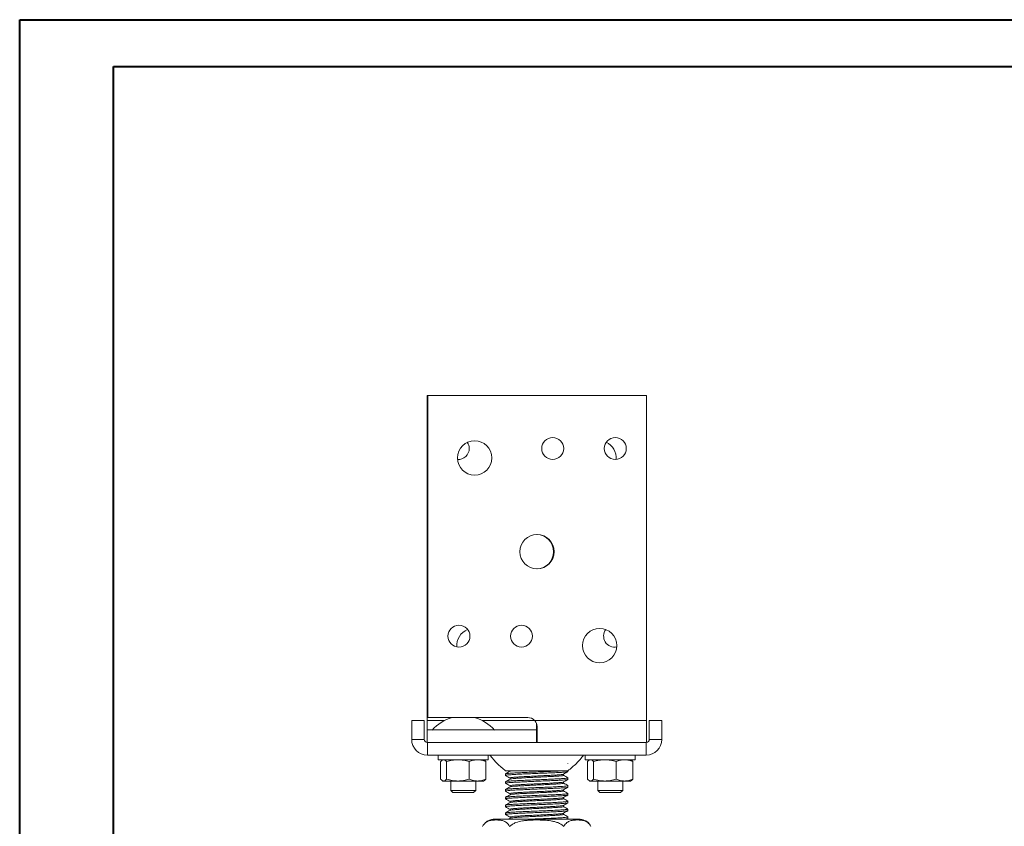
# Model space of a CAD drawing. Header units: millimetres. Extents: x 0 to 210, y 0 to 297.
# Tile 3 of 18: x 0 to 105, y 211 to 297. Entities that reach past the tile are written whole.
import ezdxf

# ---------------------------------------------------------------- set-up
doc = ezdxf.new("R2010")
doc.units = ezdxf.units.MM

msp = doc.modelspace()

# ---------------------------------------------------------------- linework, layer by layer
at = {"color": 7, "linetype": 'Continuous', "lineweight": 40}
for p, q in [((0.08, 0.21), (0.08, 297.21)), ((0.08, 297.21), (210.08, 297.21)), ((10.08, 292.21), (205.08, 292.21)), ((10.08, 5.21), (10.08, 292.21))]:
    msp.add_line(p, q, dxfattribs=at)
at = {"color": 7, "linetype": 'Continuous', "lineweight": 15}
for p, q in [((43.52, 257.17), (43.52, 222.51)), ((43.59, 257.17), (43.52, 257.17)), ((43.59, 257.17), (66.92, 257.17)), ((43.59, 222.84), (43.59, 257.17)), ((66.92, 257.17), (66.92, 222.51)), ((54.25, 222.84), (43.59, 222.84)), ((41.89, 222.51), (41.89, 220.51)), ((41.89, 222.51), (43.22, 222.51)), ((43.22, 222.51), (43.22, 220.51)), ((43.52, 222.51), (43.52, 221.51)), ((55, 222.51), (66.92, 222.51)), ((55.19, 221.51), (55.19, 222.22)), ((55.25, 220.17), (55.25, 221.84)), ((66.92, 222.51), (66.92, 220.17)), ((67.22, 222.51), (68.55, 222.51)), ((67.22, 220.51), (67.22, 222.51)), ((68.55, 220.51), (68.55, 222.51)), ((41.89, 220.51), (43.22, 220.51)), ((55.19, 221.51), (43.52, 221.51)), ((43.52, 220.17), (43.52, 221.51)), ((55.19, 220.17), (55.19, 221.51)), ((67.22, 220.51), (68.55, 220.51)), ((43.55, 220.17), (43.55, 218.84)), ((43.55, 220.17), (55.25, 220.17)), ((55.25, 220.17), (66.92, 220.17)), ((66.89, 218.84), (66.89, 220.17)), ((43.55, 218.84), (66.89, 218.84)), ((44.72, 218.84), (44.72, 218.34)), ((50.05, 218.34), (50.05, 218.84)), ((60.39, 218.84), (60.39, 218.34)), ((65.72, 218.34), (65.72, 218.84)), ((44.72, 218.34), (50.05, 218.34)), ((44.97, 216.27), (44.97, 218.15)), ((45.22, 218.34), (45.14, 218.3)), ((45.61, 216.27), (45.61, 218.15)), ((48.02, 216.27), (48.02, 218.15)), ((49.63, 218.3), (49.55, 218.34)), ((49.8, 216.27), (49.8, 218.15)), ((58.53, 217.91), (58.55, 217.92)), ((60.39, 218.34), (65.72, 218.34)), ((60.64, 216.27), (60.64, 218.15)), ((60.89, 218.34), (60.81, 218.3)), ((61.27, 216.27), (61.27, 218.15)), ((63.69, 216.27), (63.69, 218.15)), ((65.29, 218.3), (65.22, 218.34)), ((65.47, 216.27), (65.47, 218.15)), ((51.89, 216.83), (51.89, 216.67)), ((58.55, 217.08), (58.55, 217.17)), ((58.55, 216.25), (58.55, 216.41)), ((45.14, 216.12), (45.22, 216.07)), ((45.22, 216.07), (45.29, 216.07)), ((45.29, 216.07), (46.81, 216.07)), ((46.05, 216.07), (46.05, 215.07)), ((46.81, 216.07), (48.91, 216.07)), ((48.72, 215.07), (48.72, 216.07)), ((48.91, 216.07), (49.55, 216.07)), ((49.55, 216.07), (49.63, 216.12)), ((51.89, 215.99), (51.89, 216)), ((51.89, 215.99), (51.89, 215.83)), ((51.9, 215.83), (51.89, 215.83)), ((58.55, 215.42), (58.55, 215.58)), ((60.81, 216.12), (60.89, 216.07)), ((60.89, 216.07), (60.96, 216.07)), ((60.96, 216.07), (62.48, 216.07)), ((61.72, 216.07), (61.72, 215.07)), ((62.48, 216.07), (64.58, 216.07)), ((64.39, 215.07), (64.39, 216.07)), ((64.58, 216.07), (65.22, 216.07)), ((65.22, 216.07), (65.29, 216.12)), ((46.05, 215.07), (46.28, 214.84)), ((46.05, 215.07), (48.72, 215.07)), ((46.28, 214.84), (48.49, 214.84)), ((48.49, 214.84), (48.72, 215.07)), ((51.89, 215.16), (51.89, 215)), ((51.89, 214.33), (51.89, 214.17)), ((58.55, 214.75), (58.53, 214.75)), ((58.55, 214.58), (58.55, 214.74)), ((61.72, 215.07), (61.94, 214.84)), ((61.72, 215.07), (64.39, 215.07)), ((61.94, 214.84), (64.16, 214.84)), ((64.16, 214.84), (64.39, 215.07)), ((51.89, 213.49), (51.89, 213.33)), ((58.55, 213.75), (58.55, 213.91)), ((51.89, 212.66), (51.89, 212.5)), ((52.37, 212.11), (52.17, 212)), ((58.55, 212.92), (58.55, 213.08)), ((58.55, 212.08), (58.55, 212.24)), ((50.58, 212), (59.86, 212)), ((58.41, 212), (58.54, 212.08))]:
    msp.add_line(p, q, dxfattribs=at)
at = {"color": 8, "linetype": 'Continuous', "lineweight": 15}
for p, q in [((45.34, 222.51), (43.52, 222.51)), ((55, 222.51), (49.44, 222.51))]:
    msp.add_line(p, q, dxfattribs=at)
at = {"color": 7, "linetype": 'Continuous', "lineweight": 15}
for centre, radius in [((48.59, 250.51), 1.83), ((56.92, 251.51), 1.17), ((63.59, 251.51), 1.17), ((55.25, 240.51), 1.83), ((46.92, 231.51), 1.17), ((53.59, 231.51), 1.17), ((61.92, 230.51), 1.83)]:
    msp.add_circle(centre, radius, dxfattribs=at)
for centre, radius, start, end in [((46.85, 251.51), 1.17, 0, 34.5961), ((61.85, 250.51), 1.83, 354.8999, 65.0633), ((46.85, 251.51), 1.17, 265.4406, 0), ((55.19, 240.51), 1.83, 0, 88.9582), ((55.19, 240.51), 1.83, 271.0418, 0), ((48.52, 230.51), 1.83, 111.4767, 184.5125), ((63.52, 231.51), 1.17, 142.7585, 281.2523), ((47.39, 218.55), 4.45, 105.7241, 138.4555), ((47.39, 218.55), 4.45, 41.5445, 74.2759), ((54.25, 221.84), 1, 41.8103, 90), ((43.55, 220.51), 1.67, 180, 270), ((43.55, 220.51), 0.333, 180, 270), ((66.89, 220.51), 1.67, 270, 0), ((66.89, 220.51), 0.333, 275.7392, 0)]:
    msp.add_arc(centre, radius, start, end, dxfattribs=at)
for points, knots in [([(55.25, 221.84), (55.25, 221.9), (55.25, 221.96), (55.23, 222.08), (55.21, 222.14), (55.17, 222.25), (55.14, 222.31), (55.08, 222.41), (55.04, 222.46), (55, 222.51)], [0, 0, 0, 0, 0.25, 0.25, 0.5, 0.5, 0.75, 0.75, 1, 1, 1, 1]), ([(55.19, 221.84), (55.19, 221.89), (55.19, 221.97), (55.21, 222.05), (55.22, 222.08)], [0, 0, 0, 0, 0.6327226, 1, 1, 1, 1]), ([(50.22, 218.84), (50.47, 218.53), (50.97, 217.91), (51.59, 217.41), (51.9, 217.16)], [0, 0, 0, 0, 0.500016, 1, 1, 1, 1]), ([(52.39, 218.83), (52.4, 218.83), (52.41, 218.81), (52.39, 218.8), (52.37, 218.78)], [0, 0, 0, 0, 0.057008, 1, 1, 1, 1]), ([(58.54, 217.16), (58.85, 217.41), (59.47, 217.91), (59.97, 218.53), (60.22, 218.84)], [0, 0, 0, 0, 0.499984, 1, 1, 1, 1]), ([(44.97, 218.15), (45, 218.17), (45.05, 218.23), (45.11, 218.28), (45.14, 218.29), (45.15, 218.3)], [0, 0, 0, 0, 0.448615, 0.898728, 1, 1, 1, 1]), ([(45.29, 218.34), (45.32, 218.34), (45.34, 218.34), (45.4, 218.32), (45.42, 218.3), (45.5, 218.25), (45.55, 218.21), (45.61, 218.15)], [0, 0, 0, 0, 0.25, 0.25, 0.5, 0.5, 1, 1, 1, 1]), ([(46.81, 218.34), (46.61, 218.34), (46.4, 218.32), (46, 218.25), (45.8, 218.2), (45.61, 218.15)], [0, 0, 0, 0, 0.5, 0.5, 1, 1, 1, 1]), ([(48.02, 218.15), (47.82, 218.21), (47.62, 218.25), (47.22, 218.32), (47.02, 218.34), (46.81, 218.34)], [0, 0, 0, 0, 0.5, 0.5, 1, 1, 1, 1]), ([(48.02, 218.15), (48.16, 218.21), (48.31, 218.25), (48.61, 218.32), (48.76, 218.34), (48.91, 218.34)], [0, 0, 0, 0, 0.5, 0.5, 1, 1, 1, 1]), ([(48.91, 218.34), (48.98, 218.34), (49.06, 218.34), (49.21, 218.32), (49.28, 218.3), (49.51, 218.25), (49.65, 218.21), (49.8, 218.15)], [0, 0, 0, 0, 0.25, 0.25, 0.5, 0.5, 1, 1, 1, 1]), ([(49.8, 218.15), (49.75, 218.21), (49.69, 218.27), (49.63, 218.29), (49.63, 218.29)], [0, 0, 0, 0, 0.899351, 1, 1, 1, 1]), ([(60.64, 218.15), (60.69, 218.21), (60.75, 218.27), (60.81, 218.29), (60.81, 218.29)], [0, 0, 0, 0, 0.899351, 1, 1, 1, 1]), ([(60.96, 218.34), (60.98, 218.34), (61.01, 218.34), (61.06, 218.32), (61.09, 218.3), (61.17, 218.25), (61.22, 218.21), (61.27, 218.15)], [0, 0, 0, 0, 0.25, 0.25, 0.5, 0.5, 1, 1, 1, 1]), ([(61.27, 218.15), (61.47, 218.21), (61.67, 218.25), (62.07, 218.32), (62.28, 218.34), (62.48, 218.34)], [0, 0, 0, 0, 0.5, 0.5, 1, 1, 1, 1]), ([(62.48, 218.34), (62.68, 218.34), (62.89, 218.32), (63.29, 218.25), (63.49, 218.2), (63.69, 218.15)], [0, 0, 0, 0, 0.5, 0.5, 1, 1, 1, 1]), ([(63.69, 218.15), (63.83, 218.21), (63.98, 218.25), (64.27, 218.32), (64.42, 218.34), (64.58, 218.34)], [0, 0, 0, 0, 0.5, 0.5, 1, 1, 1, 1]), ([(64.58, 218.34), (64.65, 218.34), (64.73, 218.34), (64.88, 218.32), (64.95, 218.3), (65.17, 218.25), (65.32, 218.21), (65.47, 218.15)], [0, 0, 0, 0, 0.25, 0.25, 0.5, 0.5, 1, 1, 1, 1]), ([(65.47, 218.15), (65.41, 218.21), (65.36, 218.27), (65.3, 218.29), (65.29, 218.29)], [0, 0, 0, 0, 0.899351, 1, 1, 1, 1]), ([(51.89, 216.67), (51.89, 216.67), (51.86, 216.68), (51.97, 216.7), (52.25, 216.73), (52.7, 216.76), (53.29, 216.8), (53.98, 216.83), (54.75, 216.86), (55.54, 216.89), (56.31, 216.92), (57.02, 216.95), (57.63, 216.98), (58.11, 217.01), (58.42, 217.04), (58.56, 217.07), (58.54, 217.08), (58.53, 217.08)], [0, 0, 0, 0, 0.006071, 0.080615, 0.156015, 0.230375, 0.305414, 0.380646, 0.454901, 0.530234, 0.605074, 0.679598, 0.755, 0.829373, 0.904395, 0.979638, 1, 1, 1, 1]), ([(51.89, 217.17), (51.89, 217.17), (51.89, 217.17), (51.94, 217.17), (52.04, 217.17), (52.17, 217.17), (52.34, 217.17), (52.55, 217.17), (52.8, 217.17), (53, 217.17), (53.22, 217.17), (53.45, 217.17), (53.7, 217.17), (53.99, 217.17), (54.35, 217.17), (54.72, 217.17), (55.14, 217.17), (55.51, 217.17), (55.88, 217.17), (56.16, 217.17), (56.42, 217.17), (56.68, 217.17), (56.93, 217.17), (57.17, 217.17), (57.39, 217.17), (57.59, 217.17), (57.78, 217.17), (58.01, 217.17), (58.2, 217.17), (58.34, 217.17), (58.46, 217.17), (58.53, 217.17), (58.55, 217.17), (58.55, 217.17), (58.55, 217.17)], [0, 0, 0, 0, 0.026848, 0.054186, 0.10732, 0.134217, 0.161555, 0.214689, 0.241587, 0.268925, 0.295399, 0.322058, 0.349003, 0.376342, 0.41605, 0.456392, 0.483731, 0.536865, 0.563762, 0.591101, 0.617575, 0.644234, 0.67118, 0.698518, 0.724992, 0.751651, 0.778597, 0.805936, 0.85907, 0.885968, 0.913306, 0.966441, 0.993339, 1, 1, 1, 1]), ([(52.37, 217.11), (52.29, 217.07), (52.13, 216.97), (51.97, 216.88), (51.89, 216.84)], [0, 0, 0, 0, 0.49992, 1, 1, 1, 1]), ([(51.89, 216.66), (51.97, 216.61), (52.13, 216.52), (52.29, 216.43), (52.37, 216.38)], [0, 0, 0, 0, 0.5000666, 1, 1, 1, 1]), ([(51.91, 216.83), (51.9, 216.83), (51.88, 216.84), (52.03, 216.87), (52.36, 216.9), (52.86, 216.93), (53.48, 216.96), (54.2, 216.99), (54.97, 217.02), (55.76, 217.06), (56.52, 217.09), (57.2, 217.12), (57.75, 217.15), (57.99, 217.17), (58.09, 217.17)], [0, 0, 0, 0, 0.032747, 0.122803, 0.213194, 0.302362, 0.392805, 0.482759, 0.572194, 0.662754, 0.752123, 0.842156, 0.93256, 1, 1, 1, 1]), ([(51.91, 216), (51.93, 216.01), (51.97, 216.03), (52.25, 216.06), (52.7, 216.09), (53.29, 216.12), (53.98, 216.15), (54.75, 216.18), (55.54, 216.21), (56.31, 216.25), (57.02, 216.28), (57.63, 216.31), (58.11, 216.34), (58.42, 216.37), (58.56, 216.39), (58.54, 216.41), (58.53, 216.41)], [0, 0, 0, 0, 0.0593441, 0.1364886, 0.2125688, 0.2893442, 0.3663167, 0.4422893, 0.5193658, 0.5959371, 0.6721856, 0.7493322, 0.8254255, 0.902183, 0.9791674, 1, 1, 1, 1]), ([(52.37, 216.38), (52.38, 216.37), (52.41, 216.33), (52.38, 216.3), (52.37, 216.28)], [0, 0, 0, 0, 0.501721, 1, 1, 1, 1]), ([(58.07, 216.69), (58.05, 216.71), (58.03, 216.75), (58.05, 216.78), (58.07, 216.8)], [0, 0, 0, 0, 0.498273, 1, 1, 1, 1]), ([(58.07, 216.8), (58.15, 216.85), (58.31, 216.94), (58.47, 217.03), (58.54, 217.08)], [0, 0, 0, 0, 0.499934, 1, 1, 1, 1]), ([(58.54, 216.42), (58.46, 216.47), (58.3, 216.56), (58.15, 216.65), (58.07, 216.69)], [0, 0, 0, 0, 0.500074, 1, 1, 1, 1]), ([(45.29, 216.07), (45.26, 216.07), (45.24, 216.08), (45.18, 216.1), (45.16, 216.11), (45.08, 216.16), (45.02, 216.21), (44.97, 216.27)], [0, 0, 0, 0, 0.25, 0.25, 0.5, 0.5, 1, 1, 1, 1]), ([(45.61, 216.27), (45.55, 216.21), (45.5, 216.16), (45.4, 216.09), (45.34, 216.07), (45.29, 216.07)], [0, 0, 0, 0, 0.5, 0.5, 1, 1, 1, 1]), ([(46.81, 216.07), (46.61, 216.07), (46.4, 216.09), (46, 216.16), (45.8, 216.21), (45.61, 216.27)], [0, 0, 0, 0, 0.5, 0.5, 1, 1, 1, 1]), ([(48.02, 216.27), (47.82, 216.21), (47.62, 216.16), (47.22, 216.09), (47.02, 216.07), (46.81, 216.07)], [0, 0, 0, 0, 0.5, 0.5, 1, 1, 1, 1]), ([(48.91, 216.07), (48.83, 216.07), (48.76, 216.08), (48.61, 216.1), (48.53, 216.11), (48.31, 216.16), (48.16, 216.21), (48.02, 216.27)], [0, 0, 0, 0, 0.25, 0.25, 0.5, 0.5, 1, 1, 1, 1]), ([(49.8, 216.27), (49.65, 216.21), (49.51, 216.16), (49.21, 216.09), (49.06, 216.07), (48.91, 216.07)], [0, 0, 0, 0, 0.5, 0.5, 1, 1, 1, 1]), ([(49.63, 216.12), (49.63, 216.12), (49.69, 216.15), (49.75, 216.21), (49.8, 216.27)], [0, 0, 0, 0, 0.148014, 1, 1, 1, 1]), ([(51.92, 214.99), (51.9, 215), (51.85, 215.01), (51.98, 215.04), (52.31, 215.07), (52.86, 215.11), (53.54, 215.14), (54.3, 215.17), (55.08, 215.2), (55.87, 215.24), (56.62, 215.27), (57.29, 215.3), (57.86, 215.33), (58.27, 215.36), (58.51, 215.39), (58.53, 215.41), (58.54, 215.42)], [0, 0, 0, 0, 0.022644, 0.104616, 0.18747, 0.269187, 0.352023, 0.425068, 0.498107, 0.571835, 0.644504, 0.717993, 0.7915, 0.86416, 0.937881, 1, 1, 1, 1]), ([(52.37, 216.28), (52.29, 216.23), (52.13, 216.14), (51.97, 216.05), (51.89, 216)], [0, 0, 0, 0, 0.499936, 1, 1, 1, 1]), ([(51.89, 215.83), (51.97, 215.78), (52.13, 215.69), (52.29, 215.6), (52.37, 215.55)], [0, 0, 0, 0, 0.500076, 1, 1, 1, 1]), ([(52.37, 215.44), (52.29, 215.4), (52.13, 215.31), (51.97, 215.21), (51.89, 215.17)], [0, 0, 0, 0, 0.49992, 1, 1, 1, 1]), ([(51.9, 215.83), (51.91, 215.84), (51.92, 215.86), (52.15, 215.89), (52.55, 215.92), (53.11, 215.95), (53.77, 215.98), (54.52, 216.01), (55.31, 216.05), (56.09, 216.08), (56.82, 216.11), (57.47, 216.14), (57.99, 216.17), (58.35, 216.2), (58.54, 216.23), (58.53, 216.25), (58.53, 216.25)], [0, 0, 0, 0, 0.059098, 0.134452, 0.209197, 0.283796, 0.35918, 0.433499, 0.508581, 0.583768, 0.658029, 0.733377, 0.808144, 0.882722, 0.95811, 1, 1, 1, 1]), ([(51.91, 215.17), (51.92, 215.17), (51.93, 215.19), (52.15, 215.22), (52.55, 215.25), (53.11, 215.28), (53.77, 215.31), (54.52, 215.34), (55.31, 215.37), (56.09, 215.4), (56.82, 215.43), (57.47, 215.47), (57.99, 215.5), (58.35, 215.53), (58.54, 215.55), (58.53, 215.57), (58.53, 215.58)], [0, 0, 0, 0, 0.0396051, 0.1165202, 0.1928134, 0.2689585, 0.3459043, 0.4217627, 0.4984001, 0.575145, 0.6509446, 0.7278534, 0.8041695, 0.8802926, 0.9572418, 1, 1, 1, 1]), ([(52.37, 215.55), (52.38, 215.53), (52.41, 215.5), (52.38, 215.46), (52.37, 215.44)], [0, 0, 0, 0, 0.501728, 1, 1, 1, 1]), ([(58.07, 215.86), (58.05, 215.88), (58.03, 215.91), (58.05, 215.95), (58.07, 215.97)], [0, 0, 0, 0, 0.498277, 1, 1, 1, 1]), ([(58.07, 215.97), (58.15, 216.01), (58.31, 216.1), (58.46, 216.2), (58.54, 216.24)], [0, 0, 0, 0, 0.499929, 1, 1, 1, 1]), ([(58.55, 215.58), (58.47, 215.63), (58.31, 215.72), (58.15, 215.81), (58.07, 215.86)], [0, 0, 0, 0, 0.500071, 1, 1, 1, 1]), ([(58.07, 215.13), (58.15, 215.18), (58.31, 215.27), (58.46, 215.36), (58.54, 215.41)], [0, 0, 0, 0, 0.499922, 1, 1, 1, 1]), ([(60.96, 216.07), (60.93, 216.07), (60.9, 216.08), (60.85, 216.1), (60.82, 216.11), (60.74, 216.16), (60.69, 216.21), (60.64, 216.27)], [0, 0, 0, 0, 0.25, 0.25, 0.5, 0.5, 1, 1, 1, 1]), ([(61.27, 216.27), (61.22, 216.21), (61.17, 216.16), (61.06, 216.09), (61.01, 216.07), (60.96, 216.07)], [0, 0, 0, 0, 0.5, 0.5, 1, 1, 1, 1]), ([(61.27, 216.27), (61.47, 216.21), (61.67, 216.16), (62.07, 216.09), (62.28, 216.07), (62.48, 216.07)], [0, 0, 0, 0, 0.5, 0.5, 1, 1, 1, 1]), ([(62.48, 216.07), (62.68, 216.07), (62.89, 216.09), (63.29, 216.16), (63.49, 216.21), (63.69, 216.27)], [0, 0, 0, 0, 0.5, 0.5, 1, 1, 1, 1]), ([(64.58, 216.07), (64.5, 216.07), (64.42, 216.08), (64.27, 216.1), (64.2, 216.11), (63.98, 216.16), (63.83, 216.21), (63.69, 216.27)], [0, 0, 0, 0, 0.25, 0.25, 0.5, 0.5, 1, 1, 1, 1]), ([(65.47, 216.27), (65.32, 216.21), (65.17, 216.16), (64.88, 216.09), (64.73, 216.07), (64.58, 216.07)], [0, 0, 0, 0, 0.5, 0.5, 1, 1, 1, 1]), ([(65.29, 216.12), (65.3, 216.12), (65.36, 216.15), (65.42, 216.21), (65.47, 216.27)], [0, 0, 0, 0, 0.148014, 1, 1, 1, 1]), ([(51.89, 214.99), (51.97, 214.95), (52.13, 214.85), (52.29, 214.76), (52.37, 214.72)], [0, 0, 0, 0, 0.500083, 1, 1, 1, 1]), ([(52.37, 214.61), (52.29, 214.57), (52.13, 214.47), (51.97, 214.38), (51.89, 214.34)], [0, 0, 0, 0, 0.499922, 1, 1, 1, 1]), ([(51.91, 214.17), (51.91, 214.18), (51.92, 214.2), (52.21, 214.23), (52.7, 214.26), (53.38, 214.3), (54.18, 214.34), (55.05, 214.37), (55.94, 214.41), (56.78, 214.44), (57.5, 214.48), (58.08, 214.51), (58.43, 214.55), (58.58, 214.57), (58.54, 214.58), (58.54, 214.58)], [0, 0, 0, 0, 0.062945, 0.147735, 0.231478, 0.315966, 0.40033, 0.484179, 0.568938, 0.652532, 0.737268, 0.821178, 0.905476, 0.990016, 1, 1, 1, 1]), ([(51.92, 214.34), (51.93, 214.34), (51.98, 214.36), (52.31, 214.4), (52.86, 214.43), (53.54, 214.47), (54.3, 214.5), (55.08, 214.53), (55.87, 214.56), (56.62, 214.59), (57.29, 214.62), (57.86, 214.65), (58.27, 214.68), (58.51, 214.72), (58.53, 214.73), (58.54, 214.74)], [0, 0, 0, 0, 0.0635625, 0.150215, 0.2356787, 0.322313, 0.3987074, 0.4750956, 0.5522031, 0.6282047, 0.705063, 0.78194, 0.8579315, 0.9350326, 1, 1, 1, 1]), ([(52.37, 214.72), (52.38, 214.7), (52.41, 214.66), (52.38, 214.63), (52.37, 214.61)], [0, 0, 0, 0, 0.50172, 1, 1, 1, 1]), ([(58.07, 215.03), (58.05, 215.05), (58.03, 215.08), (58.05, 215.12), (58.07, 215.13)], [0, 0, 0, 0, 0.498272, 1, 1, 1, 1]), ([(58.07, 214.19), (58.05, 214.21), (58.03, 214.25), (58.05, 214.28), (58.07, 214.3)], [0, 0, 0, 0, 0.498278, 1, 1, 1, 1]), ([(58.54, 214.75), (58.47, 214.8), (58.31, 214.89), (58.15, 214.98), (58.07, 215.03)], [0, 0, 0, 0, 0.500082, 1, 1, 1, 1]), ([(58.07, 214.3), (58.15, 214.35), (58.31, 214.44), (58.47, 214.53), (58.54, 214.58)], [0, 0, 0, 0, 0.499914, 1, 1, 1, 1]), ([(51.89, 214.16), (51.97, 214.11), (52.13, 214.02), (52.29, 213.93), (52.37, 213.88)], [0, 0, 0, 0, 0.500086, 1, 1, 1, 1]), ([(52.37, 213.78), (52.29, 213.73), (52.13, 213.64), (51.97, 213.55), (51.89, 213.5)], [0, 0, 0, 0, 0.499931, 1, 1, 1, 1]), ([(51.89, 213.33), (51.97, 213.28), (52.13, 213.19), (52.29, 213.1), (52.37, 213.05)], [0, 0, 0, 0, 0.5000805, 1, 1, 1, 1]), ([(51.91, 213.33), (51.91, 213.34), (51.89, 213.36), (52.11, 213.39), (52.55, 213.42), (53.19, 213.46), (53.96, 213.49), (54.83, 213.53), (55.71, 213.56), (56.57, 213.6), (57.33, 213.63), (57.95, 213.67), (58.36, 213.7), (58.56, 213.73), (58.53, 213.75), (58.53, 213.75)], [0, 0, 0, 0, 0.041432, 0.126065, 0.21022, 0.294272, 0.378953, 0.46257, 0.547362, 0.631112, 0.715598, 0.799971, 0.883817, 0.968581, 1, 1, 1, 1]), ([(51.92, 213.5), (51.93, 213.51), (51.94, 213.53), (52.21, 213.56), (52.7, 213.59), (53.38, 213.62), (54.18, 213.66), (55.05, 213.69), (55.94, 213.73), (56.78, 213.76), (57.5, 213.8), (58.08, 213.84), (58.43, 213.87), (58.58, 213.9), (58.54, 213.91), (58.54, 213.91)], [0, 0, 0, 0, 0.0402236, 0.1270696, 0.212843, 0.2993795, 0.3857895, 0.4716716, 0.5584854, 0.6441067, 0.7308977, 0.816842, 0.9031839, 0.9897737, 1, 1, 1, 1]), ([(52.37, 213.88), (52.38, 213.87), (52.41, 213.83), (52.38, 213.8), (52.37, 213.78)], [0, 0, 0, 0, 0.501727, 1, 1, 1, 1]), ([(58.07, 213.36), (58.05, 213.38), (58.03, 213.41), (58.05, 213.45), (58.07, 213.47)], [0, 0, 0, 0, 0.498271, 1, 1, 1, 1]), ([(58.54, 213.92), (58.46, 213.97), (58.3, 214.06), (58.15, 214.15), (58.07, 214.19)], [0, 0, 0, 0, 0.500077, 1, 1, 1, 1]), ([(58.07, 213.47), (58.15, 213.51), (58.31, 213.61), (58.47, 213.7), (58.55, 213.74)], [0, 0, 0, 0, 0.499916, 1, 1, 1, 1]), ([(58.54, 213.09), (58.47, 213.13), (58.31, 213.22), (58.15, 213.31), (58.07, 213.36)], [0, 0, 0, 0, 0.500067, 1, 1, 1, 1]), ([(52.37, 212.94), (52.29, 212.9), (52.13, 212.81), (51.97, 212.71), (51.89, 212.67)], [0, 0, 0, 0, 0.499924, 1, 1, 1, 1]), ([(51.91, 212.5), (51.9, 212.5), (51.87, 212.52), (52.04, 212.54), (52.42, 212.58), (53.01, 212.61), (53.75, 212.65), (54.6, 212.68), (55.49, 212.72), (56.36, 212.76), (57.15, 212.79), (57.81, 212.83), (58.28, 212.86), (58.53, 212.89), (58.53, 212.91), (58.53, 212.92)], [0, 0, 0, 0, 0.020079, 0.104358, 0.188914, 0.272607, 0.357408, 0.441053, 0.52568, 0.609842, 0.693885, 0.778569, 0.862183, 0.946972, 1, 1, 1, 1]), ([(51.89, 212.49), (51.97, 212.45), (52.13, 212.36), (52.29, 212.26), (52.37, 212.22)], [0, 0, 0, 0, 0.500066, 1, 1, 1, 1]), ([(51.91, 212.67), (51.91, 212.67), (51.9, 212.69), (52.12, 212.71), (52.55, 212.75), (53.19, 212.78), (53.96, 212.82), (54.83, 212.85), (55.71, 212.89), (56.57, 212.92), (57.33, 212.96), (57.95, 212.99), (58.36, 213.03), (58.56, 213.06), (58.53, 213.07), (58.53, 213.08)], [0, 0, 0, 0, 0.021745, 0.108115, 0.193999, 0.279778, 0.366198, 0.451532, 0.538065, 0.623536, 0.709756, 0.795863, 0.881431, 0.967936, 1, 1, 1, 1]), ([(52.37, 213.05), (52.38, 213.03), (52.41, 213), (52.38, 212.96), (52.37, 212.94)], [0, 0, 0, 0, 0.5017205, 1, 1, 1, 1]), ([(52.37, 212.22), (52.38, 212.2), (52.41, 212.16), (52.38, 212.13), (52.37, 212.11)], [0, 0, 0, 0, 0.501727, 1, 1, 1, 1]), ([(54.29, 212), (54.39, 212), (54.78, 212.02), (55.49, 212.05), (56.36, 212.08), (57.15, 212.12), (57.81, 212.15), (58.28, 212.19), (58.53, 212.22), (58.53, 212.24), (58.53, 212.24)], [0, 0, 0, 0, 0.0537779, 0.1970401, 0.3395153, 0.4817895, 0.6251468, 0.7666937, 0.9102314, 1, 1, 1, 1]), ([(58.07, 212.53), (58.05, 212.55), (58.03, 212.58), (58.05, 212.62), (58.07, 212.63)], [0, 0, 0, 0, 0.498279, 1, 1, 1, 1]), ([(58.07, 212.63), (58.15, 212.68), (58.31, 212.77), (58.47, 212.86), (58.55, 212.91)], [0, 0, 0, 0, 0.499927, 1, 1, 1, 1]), ([(58.55, 212.25), (58.47, 212.3), (58.31, 212.39), (58.15, 212.48), (58.07, 212.53)], [0, 0, 0, 0, 0.500082, 1, 1, 1, 1]), ([(49.45, 211.24), (49.49, 211.33), (49.54, 211.4), (49.65, 211.53), (49.71, 211.59), (49.89, 211.72), (50.01, 211.78), (50.2, 211.84), (50.26, 211.86), (50.39, 211.88), (50.45, 211.89), (50.64, 211.91), (50.76, 211.92), (51.01, 211.92), (51.14, 211.91), (51.39, 211.88), (51.52, 211.86), (51.7, 211.8), (51.77, 211.78), (51.89, 211.71), (51.95, 211.68), (52.07, 211.59), (52.12, 211.53), (52.23, 211.4), (52.28, 211.33), (52.33, 211.24)], [0, 0, 0, 0, 0.0625, 0.0625, 0.125, 0.125, 0.25, 0.25, 0.3125, 0.3125, 0.375, 0.375, 0.5, 0.5, 0.625, 0.625, 0.75, 0.75, 0.8125, 0.8125, 0.875, 0.875, 0.9375, 0.9375, 1, 1, 1, 1]), ([(50.58, 212), (50.44, 211.97), (50.19, 211.93), (49.9, 211.79), (49.79, 211.66), (49.77, 211.63)], [0, 0, 0, 0, 0.442807, 0.861089, 1, 1, 1, 1]), ([(52.33, 211.24), (52.43, 211.33), (52.53, 211.4), (52.75, 211.53), (52.86, 211.59), (53.22, 211.72), (53.46, 211.78), (53.84, 211.84), (53.96, 211.86), (54.21, 211.88), (54.34, 211.89), (54.72, 211.91), (54.97, 211.92), (55.47, 211.92), (55.72, 211.91), (56.22, 211.88), (56.48, 211.86), (56.85, 211.8), (56.97, 211.78), (57.22, 211.71), (57.34, 211.68), (57.58, 211.59), (57.69, 211.53), (57.91, 211.4), (58.01, 211.33), (58.11, 211.24)], [0, 0, 0, 0, 0.0625, 0.0625, 0.125, 0.125, 0.25, 0.25, 0.3125, 0.3125, 0.375, 0.375, 0.5, 0.5, 0.625, 0.625, 0.75, 0.75, 0.8125, 0.8125, 0.875, 0.875, 0.9375, 0.9375, 1, 1, 1, 1]), ([(57.83, 212), (57.94, 212), (58.23, 212.02), (58.5, 212.05), (58.53, 212.07), (58.54, 212.08)], [0, 0, 0, 0, 0.244391, 0.645811, 1, 1, 1, 1]), ([(58.11, 211.24), (58.15, 211.33), (58.2, 211.4), (58.31, 211.53), (58.37, 211.59), (58.55, 211.72), (58.67, 211.78), (58.86, 211.84), (58.92, 211.86), (59.05, 211.88), (59.11, 211.89), (59.3, 211.91), (59.42, 211.92), (59.67, 211.92), (59.8, 211.91), (60.05, 211.88), (60.18, 211.86), (60.36, 211.8), (60.43, 211.78), (60.55, 211.71), (60.61, 211.68), (60.73, 211.59), (60.78, 211.53), (60.89, 211.4), (60.94, 211.33), (60.99, 211.24)], [0, 0, 0, 0, 0.0625, 0.0625, 0.125, 0.125, 0.25, 0.25, 0.3125, 0.3125, 0.375, 0.375, 0.5, 0.5, 0.625, 0.625, 0.75, 0.75, 0.8125, 0.8125, 0.875, 0.875, 0.9375, 0.9375, 1, 1, 1, 1]), ([(60.83, 211.47), (60.81, 211.5), (60.71, 211.65), (60.4, 211.88), (60.07, 211.95), (59.86, 212)], [0, 0, 0, 0, 0.11785, 0.454797, 1, 1, 1, 1])]:
    msp.add_open_spline(points, degree=3, knots=knots, dxfattribs=at)
at = {"color": 8, "linetype": 'Continuous', "lineweight": 15}
for points, knots in [([(52.39, 216.38), (52.38, 216.39), (52.34, 216.4), (52.43, 216.43), (52.67, 216.46), (53.06, 216.49), (53.56, 216.52), (54.16, 216.55), (54.81, 216.58), (55.49, 216.62), (56.15, 216.65), (56.76, 216.68), (57.29, 216.71), (57.7, 216.74), (57.98, 216.77), (58.04, 216.79), (58.07, 216.8)], [0, 0, 0, 0, 0.031761, 0.106177, 0.181448, 0.25568, 0.33059, 0.405694, 0.47982, 0.555025, 0.629737, 0.704133, 0.779406, 0.85365, 0.928544, 1, 1, 1, 1]), ([(52.37, 217.11), (52.37, 217.11), (52.36, 217.12), (52.48, 217.14), (52.69, 217.16), (52.78, 217.17)], [0, 0, 0, 0, 0.004092, 0.508808, 1, 1, 1, 1]), ([(52.38, 216.28), (52.4, 216.29), (52.44, 216.3), (52.67, 216.33), (53.06, 216.36), (53.56, 216.39), (54.16, 216.43), (54.81, 216.46), (55.49, 216.49), (56.15, 216.52), (56.76, 216.55), (57.29, 216.58), (57.7, 216.61), (57.97, 216.64), (58.1, 216.67), (58.06, 216.69), (58.05, 216.69)], [0, 0, 0, 0, 0.054973, 0.130243, 0.204473, 0.279382, 0.354484, 0.428609, 0.503812, 0.578522, 0.652917, 0.728189, 0.802432, 0.877324, 0.952437, 1, 1, 1, 1]), ([(52.38, 215.55), (52.37, 215.55), (52.33, 215.56), (52.39, 215.58), (52.58, 215.62), (52.93, 215.65), (53.41, 215.68), (53.98, 215.71), (54.62, 215.74), (55.3, 215.77), (55.97, 215.8), (56.6, 215.83), (57.15, 215.87), (57.6, 215.9), (57.9, 215.93), (58.06, 215.95), (58.05, 215.96), (58.05, 215.97)], [0, 0, 0, 0, 0.011214, 0.085501, 0.160878, 0.235643, 0.310264, 0.38567, 0.460009, 0.535113, 0.610322, 0.684604, 0.759973, 0.834762, 0.909361, 0.98477, 1, 1, 1, 1]), ([(52.39, 215.44), (52.39, 215.45), (52.4, 215.46), (52.59, 215.49), (52.93, 215.52), (53.41, 215.55), (53.98, 215.58), (54.62, 215.61), (55.3, 215.65), (55.97, 215.68), (56.6, 215.71), (57.15, 215.74), (57.6, 215.77), (57.91, 215.8), (58.08, 215.83), (58.07, 215.85), (58.06, 215.86)], [0, 0, 0, 0, 0.035365, 0.11071, 0.185445, 0.260034, 0.335409, 0.409717, 0.484789, 0.559967, 0.634218, 0.709556, 0.784313, 0.858881, 0.934259, 1, 1, 1, 1]), ([(52.37, 213.88), (52.37, 213.88), (52.32, 213.9), (52.4, 213.92), (52.63, 213.96), (53.06, 213.99), (53.64, 214.03), (54.33, 214.06), (55.08, 214.1), (55.84, 214.13), (56.55, 214.17), (57.18, 214.2), (57.66, 214.24), (57.98, 214.27), (58.03, 214.29), (58.05, 214.3)], [0, 0, 0, 0, 0.003513, 0.087206, 0.172077, 0.255899, 0.340467, 0.424911, 0.508839, 0.593679, 0.677352, 0.762169, 0.846157, 0.930535, 1, 1, 1, 1]), ([(52.39, 214.72), (52.38, 214.72), (52.33, 214.74), (52.44, 214.76), (52.72, 214.8), (53.19, 214.83), (53.78, 214.87), (54.43, 214.9), (55.1, 214.93), (55.78, 214.96), (56.42, 214.99), (57, 215.02), (57.48, 215.06), (57.83, 215.09), (58.03, 215.11), (58.04, 215.13), (58.05, 215.13)], [0, 0, 0, 0, 0.026508, 0.11035, 0.195095, 0.278676, 0.363403, 0.438115, 0.512821, 0.588231, 0.662558, 0.737725, 0.812909, 0.887227, 0.96263, 1, 1, 1, 1]), ([(52.39, 214.61), (52.41, 214.62), (52.44, 214.64), (52.73, 214.67), (53.19, 214.71), (53.78, 214.74), (54.43, 214.77), (55.1, 214.8), (55.78, 214.84), (56.42, 214.87), (57, 214.9), (57.48, 214.93), (57.84, 214.96), (58.04, 214.99), (58.11, 215.01), (58.06, 215.03), (58.06, 215.03)], [0, 0, 0, 0, 0.058946, 0.143768, 0.227426, 0.31223, 0.38701, 0.461784, 0.537263, 0.611659, 0.686894, 0.762147, 0.836532, 0.912005, 0.986809, 1, 1, 1, 1]), ([(52.38, 213.05), (52.38, 213.06), (52.35, 213.08), (52.55, 213.11), (52.93, 213.15), (53.48, 213.18), (54.14, 213.22), (54.88, 213.25), (55.64, 213.29), (56.38, 213.32), (57.03, 213.36), (57.56, 213.39), (57.91, 213.43), (58.07, 213.45), (58.06, 213.47), (58.06, 213.47)], [0, 0, 0, 0, 0.0649798, 0.1496456, 0.2338336, 0.3179185, 0.4026329, 0.4862812, 0.5711069, 0.6548894, 0.7394079, 0.8238146, 0.907693, 0.9924903, 1, 1, 1, 1]), ([(52.38, 212.94), (52.38, 212.95), (52.38, 212.96), (52.56, 212.99), (52.93, 213.02), (53.48, 213.06), (54.14, 213.09), (54.88, 213.13), (55.64, 213.16), (56.38, 213.2), (57.03, 213.23), (57.56, 213.27), (57.92, 213.3), (58.09, 213.33), (58.06, 213.35), (58.05, 213.36)], [0, 0, 0, 0, 0.017759, 0.102313, 0.18639, 0.270364, 0.354966, 0.438504, 0.523217, 0.606889, 0.691296, 0.775591, 0.859358, 0.944044, 1, 1, 1, 1]), ([(52.39, 213.78), (52.4, 213.78), (52.41, 213.8), (52.64, 213.83), (53.06, 213.86), (53.64, 213.9), (54.33, 213.93), (55.08, 213.97), (55.84, 214), (56.56, 214.04), (57.18, 214.07), (57.67, 214.11), (57.98, 214.14), (58.11, 214.17), (58.06, 214.19), (58.04, 214.19)], [0, 0, 0, 0, 0.036067, 0.120836, 0.204556, 0.289022, 0.373365, 0.457191, 0.541929, 0.6255, 0.710215, 0.794103, 0.878379, 0.962897, 1, 1, 1, 1]), ([(52.39, 212.22), (52.38, 212.22), (52.34, 212.24), (52.49, 212.27), (52.82, 212.31), (53.33, 212.34), (53.96, 212.38), (54.69, 212.41), (55.45, 212.45), (56.2, 212.48), (56.87, 212.52), (57.44, 212.55), (57.84, 212.59), (58.04, 212.61), (58.05, 212.63), (58.05, 212.63)], [0, 0, 0, 0, 0.044595, 0.1288, 0.213284, 0.296903, 0.381631, 0.465203, 0.549757, 0.633846, 0.717816, 0.802426, 0.885967, 0.970683, 1, 1, 1, 1]), ([(52.37, 212.11), (52.41, 212.12), (52.48, 212.14), (52.82, 212.18), (53.33, 212.21), (53.96, 212.25), (54.69, 212.28), (55.45, 212.32), (56.2, 212.35), (56.88, 212.39), (57.44, 212.43), (57.84, 212.46), (58.08, 212.49), (58.07, 212.52), (58.06, 212.53)], [0, 0, 0, 0, 0.079729, 0.164327, 0.248059, 0.332901, 0.416585, 0.501253, 0.585456, 0.669539, 0.754263, 0.837917, 0.922748, 1, 1, 1, 1])]:
    msp.add_open_spline(points, degree=3, knots=knots, dxfattribs=at)

doc.saveas('drawing.dxf')
